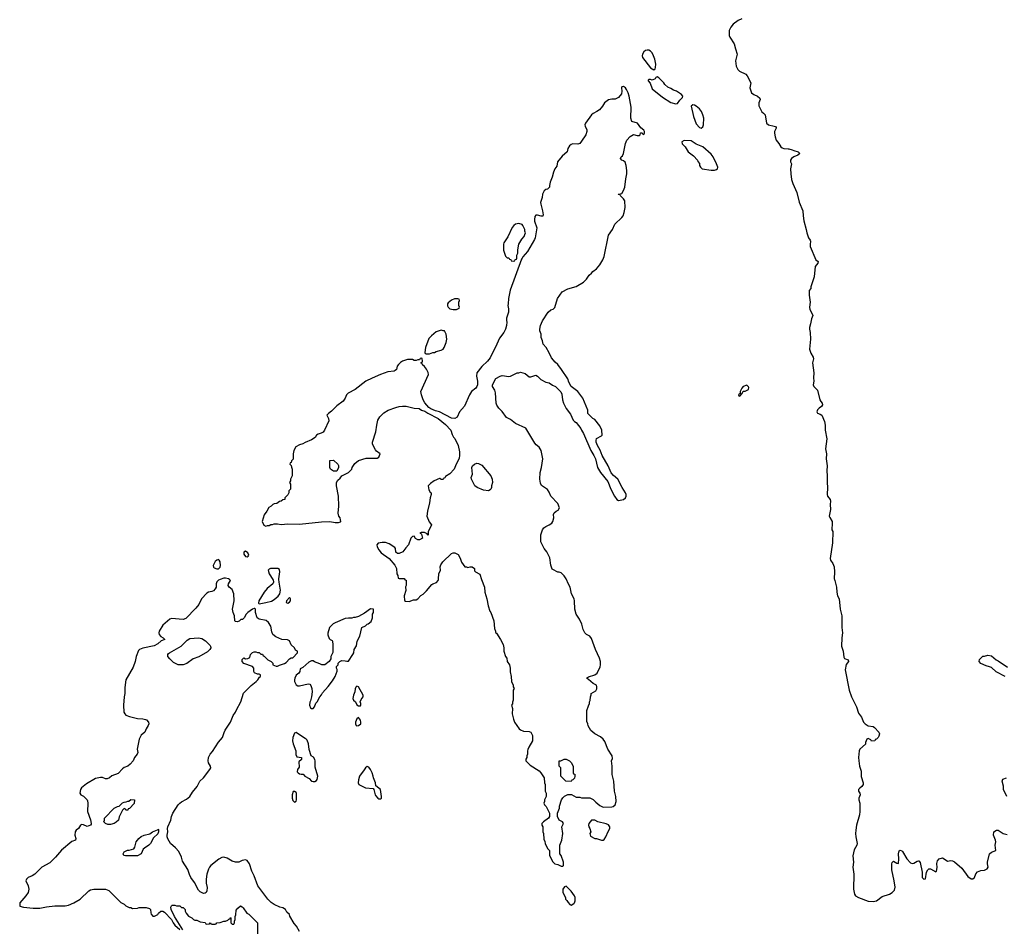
# Model space of a CAD drawing. Header units: inches. Extents: x 2674045 to 2721798, y 838094 to 949477.
# Tile 12 of 27: x 2680892 to 2692564, y 915890 to 926637. Entities that reach past the tile are written whole.
import ezdxf

# ---------------------------------------------------------------- set-up
doc = ezdxf.new("R2010")
doc.units = ezdxf.units.IN
doc.header["$MEASUREMENT"] = 0
for name, color, linetype in [('C6981', 7, 'Continuous'), ('C6982', 7, 'Continuous'), ('C6991', 7, 'Continuous'), ('C6992', 7, 'Continuous')]:
    doc.layers.add(name, color=color, linetype=linetype)

msp = doc.modelspace()

# ---------------------------------------------------------------- linework, layer by layer
at = {"layer": 'C6981', "color": 5, "elevation": 20}
for points in [[(2683270, 920000), (2683250, 919993), (2683230, 919974), (2683221, 919950), (2683221, 919910), (2683211, 919890), (2683190, 919868), (2683170, 919859), (2683130, 919851), (2683110, 919839), (2683046, 919770), (2683015, 919705), (2682980, 919660), (2682860, 919540), (2682830, 919527), (2682690, 919537), (2682670, 919530), (2682590, 919458), (2682545, 919390), (2682541, 919370), (2682547, 919347), (2682564, 919324), (2682592, 919310), (2682611, 919289), (2682570, 919275), (2682530, 919239), (2682486, 919214), (2682350, 919185), (2682312, 919170), (2682301, 919159), (2682271, 919090), (2682259, 919030), (2682239, 918961), (2682151, 918810), (2682140, 918720), (2682139, 918650), (2682131, 918611), (2682121, 918510), (2682128, 918430), (2682137, 918410), (2682152, 918392), (2682195, 918375), (2682290, 918355), (2682350, 918351), (2682383, 918343), (2682396, 918336), (2682418, 918310), (2682421, 918290), (2682416, 918270), (2682391, 918230), (2682376, 918190), (2682330, 918157), (2682308, 918110), (2682285, 917990), (2682291, 917950), (2682284, 917930), (2682253, 917890), (2682236, 917850), (2682201, 917810), (2682172, 917788), (2682130, 917772), (2682110, 917758), (2682059, 917701), (2681986, 917674), (2681956, 917650), (2681930, 917638), (2681910, 917638), (2681872, 917652), (2681850, 917655), (2681790, 917643), (2681682, 917578), (2681626, 917530), (2681613, 917510), (2681605, 917470), (2681618, 917450), (2681650, 917431), (2681691, 917390), (2681697, 917377), (2681701, 917350), (2681696, 917250), (2681733, 917153), (2681741, 917110), (2681738, 917102), (2681730, 917089), (2681690, 917074), (2681650, 917094), (2681630, 917095), (2681612, 917088), (2681591, 917050), (2681562, 917030), (2681551, 917010), (2681546, 916970), (2681558, 916930), (2681552, 916910), (2681510, 916894), (2681386, 916794), (2681316, 916710), (2681250, 916641), (2681155, 916590), (2681071, 916510), (2681041, 916490), (2680993, 916467), (2680971, 916450), (2680963, 916430), (2680991, 916369), (2681001, 916330), (2680998, 916310), (2680991, 916290), (2680965, 916250), (2680892, 916170), (2680892, 916150), (2680894, 916130), (2680936, 916116), (2681050, 916105), (2681130, 916105), (2681210, 916122), (2681307, 916133), (2681430, 916134), (2681470, 916141), (2681532, 916168), (2681610, 916211), (2681710, 916312), (2681730, 916322), (2681772, 916332), (2681910, 916332), (2681950, 916314), (2682090, 916172), (2682130, 916152), (2682150, 916132), (2682190, 916112), (2682210, 916112), (2682230, 916102), (2682290, 916105), (2682310, 916111), (2682390, 916111), (2682430, 916102), (2682442, 916090), (2682445, 916050), (2682450, 916034), (2682472, 916012), (2682490, 916011), (2682528, 916030), (2682536, 916044), (2682566, 916070), (2682590, 916071), (2682610, 916058), (2682691, 915971), (2682710, 915932), (2682730, 915905), (2682790, 915852)], [(2684210, 915828), (2684173, 915890), (2684145, 915925), (2684095, 916010), (2684089, 916029), (2684058, 916058), (2684043, 916090), (2684010, 916109), (2683975, 916115), (2683910, 916149), (2683873, 916173), (2683834, 916210), (2683715, 916370), (2683673, 916490), (2683643, 916543), (2683618, 916630), (2683590, 916669), (2683570, 916679), (2683530, 916669), (2683490, 916649), (2683450, 916649), (2683410, 916661), (2683350, 916697), (2683310, 916709), (2683290, 916705), (2683253, 916687), (2683158, 916610), (2683141, 916590), (2683130, 916568), (2683111, 916509), (2683101, 916450), (2683103, 916403), (2683116, 916350), (2683111, 916310), (2683102, 916290), (2683090, 916282), (2683070, 916278), (2683030, 916298), (2683010, 916318), (2682964, 916410), (2682919, 916470), (2682903, 916503), (2682885, 916565), (2682822, 916662), (2682809, 916710), (2682777, 916777), (2682740, 916820), (2682679, 916870), (2682647, 916927), (2682639, 916950), (2682639, 916970), (2682649, 917011), (2682646, 917050), (2682649, 917070), (2682685, 917150), (2682692, 917190), (2682707, 917230), (2682771, 917329), (2682790, 917348), (2682810, 917365), (2682870, 917396), (2682909, 917430), (2682939, 917481), (2682994, 917546), (2683028, 917612), (2683070, 917651), (2683145, 917750), (2683156, 917770), (2683153, 917790), (2683130, 917829), (2683127, 917850), (2683130, 917890), (2683148, 917930), (2683176, 917964), (2683247, 918073), (2683297, 918130), (2683314, 918186), (2683327, 918213), (2683390, 918311), (2683424, 918390), (2683450, 918427), (2683463, 918457), (2683515, 918550), (2683545, 918655), (2683636, 918744), (2683695, 918790), (2683715, 918810), (2683736, 918844), (2683746, 918850), (2683746, 918870), (2683730, 918878), (2683710, 918878), (2683676, 918896), (2683669, 918910), (2683668, 918950), (2683650, 918968), (2683550, 919006), (2683528, 919028), (2683530, 919054), (2683550, 919071), (2683570, 919062), (2683596, 919064), (2683622, 919078), (2683627, 919113), (2683650, 919134), (2683670, 919142), (2683690, 919142), (2683710, 919134), (2683730, 919134), (2683750, 919114), (2683770, 919114), (2683778, 919098), (2683790, 919094), (2683834, 919050), (2683874, 919030), (2683894, 919010), (2683894, 918990), (2683933, 918973), (2683950, 918972), (2683973, 918987), (2684033, 919007), (2684050, 919018), (2684090, 919062), (2684110, 919072), (2684130, 919072), (2684186, 919130), (2684186, 919150), (2684163, 919163), (2684148, 919190), (2684110, 919228), (2684090, 919275), (2684065, 919285), (2683998, 919290), (2683930, 919323), (2683893, 919350), (2683879, 919379), (2683869, 919449), (2683842, 919490), (2683813, 919513), (2683729, 919529), (2683706, 919546), (2683689, 919610), (2683689, 919649), (2683678, 919658), (2683670, 919659), (2683650, 919649), (2683595, 919610), (2683575, 919590), (2683552, 919548), (2683532, 919528), (2683513, 919527), (2683493, 919507), (2683470, 919498), (2683450, 919502), (2683442, 919510), (2683439, 919570), (2683422, 919610), (2683413, 919650), (2683436, 919750), (2683432, 919830), (2683410, 919882), (2683375, 919910), (2683364, 919930), (2683369, 919950), (2683389, 919990), (2683379, 920000)], [(2683893, 920000), (2683896, 919996), (2683901, 919970), (2683892, 919948), (2683826, 919894), (2683789, 919851), (2683728, 919750), (2683721, 919721), (2683732, 919712), (2683810, 919728), (2683875, 919745), (2683910, 919762), (2683956, 919804), (2683975, 919830), (2683984, 919876), (2683967, 919970), (2683965, 920000)], [(2685457, 920000), (2685458, 919998), (2685472, 919992), (2685472, 919930), (2685465, 919915), (2685471, 919869), (2685451, 919809), (2685452, 919752), (2685465, 919745), (2685510, 919741), (2685561, 919759), (2685590, 919761), (2685610, 919771), (2685648, 919812), (2685674, 919826), (2685715, 919865), (2685778, 919942), (2685789, 919951), (2685833, 919967), (2685851, 919989), (2685855, 920000)], [(2686368, 920000), (2686401, 919910), (2686407, 919850), (2686431, 919770), (2686445, 919690), (2686467, 919627), (2686478, 919610), (2686511, 919510), (2686520, 919420), (2686532, 919390), (2686533, 919373), (2686544, 919364), (2686591, 919291), (2686622, 919230), (2686631, 919190), (2686631, 919150), (2686651, 919090), (2686665, 919070), (2686672, 919030), (2686698, 918990), (2686706, 918950), (2686706, 918906), (2686718, 918850), (2686722, 918790), (2686742, 918750), (2686742, 918730), (2686752, 918710), (2686742, 918690), (2686742, 918570), (2686733, 918547), (2686732, 918528), (2686722, 918510), (2686732, 918470), (2686731, 918410), (2686744, 918344), (2686758, 918310), (2686812, 918230), (2686830, 918218), (2686865, 918205), (2686930, 918198), (2686950, 918191), (2686972, 918150), (2686972, 918090), (2686926, 918014), (2686915, 917985), (2686911, 917970), (2686911, 917929), (2686902, 917910), (2686902, 917890), (2686892, 917870), (2686892, 917850), (2686942, 917802), (2687050, 917731), (2687071, 917710), (2687111, 917650), (2687112, 917590), (2687122, 917570), (2687122, 917490), (2687132, 917470), (2687132, 917430), (2687112, 917390), (2687112, 917370), (2687105, 917350), (2687112, 917330), (2687132, 917310), (2687172, 917230), (2687172, 917190), (2687162, 917170), (2687102, 917130), (2687082, 917110), (2687082, 917090), (2687092, 917070), (2687092, 917010), (2687102, 916990), (2687104, 916924), (2687117, 916897), (2687122, 916870), (2687150, 916814), (2687172, 916790), (2687174, 916730), (2687210, 916654), (2687234, 916630), (2687270, 916622), (2687310, 916602), (2687330, 916602), (2687338, 916610), (2687338, 916650), (2687309, 916730), (2687295, 916750), (2687294, 916830), (2687295, 916850), (2687319, 916910), (2687329, 916990), (2687318, 917070), (2687338, 917110), (2687326, 917130), (2687288, 917150), (2687268, 917190), (2687266, 917210), (2687268, 917230), (2687289, 917290), (2687290, 917314), (2687315, 917390), (2687329, 917411), (2687350, 917432), (2687388, 917452), (2687410, 917454), (2687432, 917452), (2687490, 917422), (2687530, 917422), (2687553, 917413), (2687650, 917412), (2687690, 917392), (2687720, 917360), (2687770, 917322), (2687810, 917302), (2687910, 917305), (2687926, 917310), (2687949, 917331), (2687961, 917370), (2687959, 917430), (2687941, 917490), (2687935, 917610), (2687917, 917690), (2687917, 917790), (2687909, 917850), (2687919, 917881), (2687915, 917910), (2687865, 917990), (2687830, 918082), (2687809, 918110), (2687775, 918135), (2687709, 918170), (2687662, 918210), (2687630, 918266), (2687628, 918290), (2687616, 918316), (2687615, 918450), (2687635, 918505), (2687648, 918530), (2687648, 918550), (2687655, 918565), (2687658, 918610), (2687667, 918633), (2687668, 918650), (2687720, 918680), (2687735, 918705), (2687735, 918730), (2687729, 918750), (2687689, 918769), (2687636, 918816), (2687609, 918830), (2687634, 918846), (2687709, 918871), (2687738, 918890), (2687774, 918966), (2687778, 918990), (2687776, 919030), (2687765, 919070), (2687718, 919170), (2687670, 919302), (2687650, 919329), (2687610, 919349), (2687590, 919369), (2687573, 919410), (2687556, 919470), (2687529, 919529), (2687489, 919590), (2687474, 919650), (2687469, 919749), (2687464, 919770), (2687434, 919830), (2687417, 919910), (2687392, 919952), (2687373, 920000)], [(2682826, 915850), (2682726, 916006), (2682689, 916089), (2682685, 916115), (2682690, 916134), (2682700, 916140), (2682730, 916142), (2682750, 916134), (2682790, 916134), (2682810, 916114), (2682830, 916114), (2682854, 916090), (2682854, 916070), (2682864, 916044), (2682894, 916010), (2682934, 915990), (2682952, 915972), (2682970, 915962), (2682990, 915962), (2683030, 915942), (2683090, 915934), (2683098, 915918), (2683110, 915914), (2683142, 915918), (2683150, 915932), (2683158, 915918), (2683170, 915914), (2683210, 915914), (2683222, 915918), (2683228, 915932), (2683270, 915934), (2683310, 915952), (2683330, 915952), (2683358, 915962), (2683370, 915974), (2683382, 915978), (2683390, 915994), (2683394, 915990), (2683394, 915930), (2683410, 915914), (2683430, 915914), (2683438, 915930), (2683438, 915950), (2683446, 915970), (2683447, 916007), (2683455, 916025), (2683460, 916080), (2683476, 916104), (2683510, 916132), (2683530, 916122), (2683542, 916110), (2683585, 916045), (2683610, 916032), (2683711, 915931), (2683712, 915790)]]:
    msp.add_lwpolyline(points, dxfattribs=at)
for points in [[(2684090, 919789), (2684056, 919750), (2684052, 919730), (2684070, 919721), (2684090, 919731), (2684101, 919750), (2684104, 919770), (2684100, 919780)], [(2685050, 919653), (2684979, 919601), (2684910, 919563), (2684870, 919549), (2684850, 919549), (2684830, 919542), (2684790, 919544), (2684750, 919537), (2684630, 919489), (2684606, 919474), (2684563, 919430), (2684546, 919366), (2684546, 919346), (2684561, 919301), (2684571, 919291), (2684598, 919278), (2684602, 919270), (2684605, 919225), (2684604, 919136), (2684582, 919090), (2684580, 919060), (2684562, 919030), (2684510, 918988), (2684472, 918988), (2684450, 919002), (2684386, 919026), (2684370, 919038), (2684350, 919038), (2684320, 919020), (2684250, 918958), (2684218, 918942), (2684214, 918910), (2684202, 918890), (2684170, 918866), (2684152, 918830), (2684151, 918810), (2684151, 918790), (2684170, 918752), (2684190, 918742), (2684210, 918741), (2684310, 918765), (2684330, 918762), (2684345, 918745), (2684356, 918710), (2684359, 918670), (2684351, 918609), (2684339, 918561), (2684330, 918546), (2684326, 918510), (2684340, 918480), (2684350, 918472), (2684370, 918472), (2684388, 918490), (2684404, 918536), (2684418, 918550), (2684450, 918612), (2684470, 918632), (2684483, 918657), (2684549, 918731), (2684601, 918799), (2684633, 918850), (2684655, 918915), (2684655, 918935), (2684648, 918950), (2684648, 918970), (2684666, 918990), (2684666, 919010), (2684686, 919030), (2684710, 919042), (2684750, 919038), (2684770, 919031), (2684790, 919032), (2684843, 919110), (2684852, 919130), (2684857, 919170), (2684885, 919215), (2684893, 919270), (2684926, 919330), (2684948, 919430), (2684990, 919451), (2685009, 919470), (2685024, 919476), (2685057, 919503), (2685074, 919546), (2685075, 919590), (2685088, 919610), (2685086, 919650)], [(2682770, 918989), (2682716, 919016), (2682670, 919059), (2682650, 919089), (2682649, 919110), (2682657, 919123), (2682668, 919132), (2682805, 919210), (2682877, 919283), (2682910, 919301), (2683010, 919311), (2683050, 919303), (2683094, 919274), (2683150, 919218), (2683155, 919210), (2683156, 919190), (2683145, 919170), (2683117, 919143), (2683016, 919084), (2682950, 919059), (2682874, 919006), (2682830, 918989)], [(2684890, 918735), (2684877, 918723), (2684870, 918706), (2684863, 918670), (2684847, 918630), (2684843, 918590), (2684850, 918572), (2684872, 918550), (2684890, 918514), (2684910, 918502), (2684930, 918502), (2684935, 918510), (2684935, 918530), (2684928, 918552), (2684940, 918580), (2684964, 918610), (2684964, 918630), (2684910, 918728)], [(2684910, 918366), (2684890, 918348), (2684871, 918310), (2684872, 918290), (2684882, 918270), (2684890, 918265), (2684910, 918271), (2684934, 918290), (2684937, 918310), (2684933, 918333)], [(2684170, 918188), (2684150, 918178), (2684131, 918130), (2684127, 918090), (2684134, 918054), (2684166, 917970), (2684165, 917925), (2684178, 917898), (2684232, 917890), (2684232, 917868), (2684202, 917838), (2684205, 917775), (2684186, 917750), (2684183, 917723), (2684192, 917710), (2684210, 917698), (2684230, 917692), (2684253, 917693), (2684274, 917670), (2684324, 917644), (2684351, 917611), (2684370, 917605), (2684390, 917605), (2684410, 917618), (2684417, 917630), (2684425, 917670), (2684396, 917776), (2684396, 917850), (2684390, 917868), (2684373, 917893), (2684348, 917910), (2684325, 917985), (2684314, 918054), (2684298, 918098), (2684289, 918109), (2684275, 918115), (2684258, 918130)], [(2687430, 917606), (2687366, 917610), (2687306, 917670), (2687306, 917770), (2687286, 917790), (2687286, 917850), (2687307, 917853), (2687348, 917872), (2687368, 917872), (2687410, 917851), (2687431, 917830), (2687452, 917790), (2687454, 917710), (2687458, 917698), (2687472, 917692), (2687474, 917670), (2687470, 917646), (2687450, 917626), (2687438, 917622)], [(2685010, 917784), (2684990, 917769), (2684977, 917743), (2684922, 917670), (2684907, 917627), (2684906, 917590), (2684911, 917571), (2684990, 917531), (2685082, 917522), (2685091, 917511), (2685104, 917450), (2685110, 917441), (2685138, 917410), (2685150, 917403), (2685170, 917401), (2685179, 917410), (2685181, 917430), (2685169, 917510), (2685114, 917554), (2685109, 917590), (2685085, 917650), (2685084, 917670), (2685070, 917708), (2685049, 917750), (2685030, 917775)], [(2682150, 917266), (2682142, 917282), (2682130, 917286), (2682110, 917266), (2682070, 917186), (2682062, 917150), (2682035, 917125), (2682010, 917109), (2681970, 917095), (2681936, 917096), (2681908, 917108), (2681888, 917128), (2681898, 917150), (2681898, 917170), (2682010, 917291), (2682050, 917312), (2682070, 917314), (2682110, 917354), (2682130, 917362), (2682156, 917364), (2682173, 917373), (2682187, 917373), (2682210, 917392), (2682254, 917390), (2682250, 917346), (2682193, 917287), (2682178, 917282), (2682173, 917267)], [(2684150, 917488), (2684133, 917487), (2684121, 917450), (2684123, 917410), (2684130, 917382), (2684150, 917362), (2684170, 917374), (2684174, 917390), (2684175, 917470), (2684170, 917478)], [(2682145, 916725), (2682126, 916730), (2682118, 916750), (2682130, 916772), (2682168, 916792), (2682190, 916792), (2682246, 916810), (2682258, 916830), (2682274, 916890), (2682305, 916930), (2682330, 916953), (2682368, 916970), (2682434, 916986), (2682468, 917010), (2682525, 917035), (2682530, 917042), (2682537, 917037), (2682538, 917010), (2682530, 916988), (2682480, 916940), (2682442, 916870), (2682422, 916850), (2682370, 916818), (2682357, 916803), (2682332, 916750), (2682290, 916725)], [(2687708, 917148), (2687670, 917148), (2687638, 917110), (2687636, 917090), (2687638, 917070), (2687651, 917050), (2687662, 917010), (2687652, 916990), (2687658, 916958), (2687710, 916932), (2687730, 916932), (2687787, 916913), (2687810, 916912), (2687820, 916920), (2687842, 916950), (2687866, 917014), (2687889, 917050), (2687889, 917070), (2687870, 917094), (2687846, 917106), (2687746, 917130)], [(2687370, 916366), (2687350, 916358), (2687332, 916330), (2687332, 916290), (2687362, 916230), (2687362, 916210), (2687377, 916197), (2687392, 916172), (2687414, 916150), (2687430, 916142), (2687460, 916160), (2687468, 916170), (2687475, 916190), (2687475, 916230), (2687468, 916250), (2687430, 916308)]]:
    msp.add_lwpolyline(points, close=True, dxfattribs=at)
at = {"layer": 'C6982', "color": 5, "elevation": 20}
for points in [[(2689452, 926648), (2689410, 926629), (2689350, 926582), (2689320, 926550), (2689302, 926510), (2689303, 926450), (2689309, 926430), (2689362, 926350), (2689376, 926290), (2689396, 926230), (2689378, 926150), (2689386, 926086), (2689406, 926046), (2689425, 926025), (2689501, 925990), (2689517, 925970), (2689559, 925890), (2689548, 925830), (2689567, 925770), (2689596, 925750), (2689639, 925730), (2689666, 925706), (2689671, 925690), (2689654, 925650), (2689655, 925615), (2689690, 925546), (2689711, 925530), (2689727, 925507), (2689746, 925410), (2689769, 925389), (2689836, 925376), (2689851, 925370), (2689858, 925358), (2689859, 925350), (2689840, 925310), (2689838, 925290), (2689846, 925250), (2689861, 925210), (2689890, 925170), (2689913, 925130), (2689930, 925116), (2689949, 925109), (2690000, 925107)], [(2687373, 920000), (2687370, 920008), (2687345, 920045), (2687310, 920078), (2687287, 920087), (2687270, 920088), (2687210, 920118), (2687205, 920125), (2687189, 920169), (2687177, 920257), (2687142, 920330), (2687108, 920370), (2687069, 920449), (2687069, 920530), (2687089, 920590), (2687107, 920613), (2687129, 920630), (2687170, 920647), (2687199, 920670), (2687213, 920690), (2687225, 920730), (2687221, 920770), (2687229, 920790), (2687250, 920811), (2687277, 920823), (2687289, 920850), (2687270, 920902), (2687190, 920988), (2687170, 921038), (2687150, 921069), (2687077, 921117), (2687064, 921144), (2687059, 921190), (2687062, 921270), (2687079, 921330), (2687093, 921430), (2687074, 921530), (2687050, 921569), (2687016, 921596), (2686997, 921617), (2686893, 921793), (2686769, 921849), (2686710, 921897), (2686663, 921923), (2686610, 921994), (2686570, 922033), (2686548, 922068), (2686541, 922090), (2686533, 922213), (2686525, 922245), (2686498, 922290), (2686495, 922310), (2686536, 922384), (2686586, 922410), (2686610, 922418), (2686690, 922407), (2686710, 922411), (2686790, 922451), (2686810, 922451), (2686830, 922458), (2686882, 922442), (2686930, 922405), (2686950, 922405), (2687010, 922422), (2687032, 922410), (2687071, 922371), (2687130, 922342), (2687170, 922331), (2687206, 922306), (2687242, 922290), (2687305, 922225), (2687317, 922197), (2687327, 922130), (2687339, 922090), (2687368, 922028), (2687420, 921960), (2687452, 921890), (2687470, 921872), (2687490, 921862), (2687545, 921790), (2687551, 921770), (2687576, 921730), (2687664, 921530), (2687699, 921470), (2687716, 921430), (2687741, 921330), (2687777, 921270), (2687862, 921162), (2687899, 921070), (2687944, 920990), (2687970, 920951), (2687990, 920936), (2688050, 920949), (2688074, 920970), (2688083, 920990), (2688081, 921010), (2688073, 921030), (2688033, 921090), (2687981, 921190), (2687930, 921233), (2687905, 921265), (2687869, 921350), (2687797, 921470), (2687774, 921534), (2687741, 921590), (2687725, 921630), (2687724, 921650), (2687730, 921672), (2687790, 921702), (2687795, 921710), (2687793, 921770), (2687770, 921822), (2687710, 921898), (2687688, 921910), (2687627, 921967), (2687626, 922010), (2687569, 922150), (2687510, 922229), (2687428, 922290), (2687401, 922341), (2687390, 922378), (2687315, 922490), (2687270, 922548), (2687238, 922578), (2687195, 922630), (2687170, 922688), (2687133, 922750), (2687099, 922790), (2687089, 922830), (2687073, 922870), (2687072, 922910), (2687059, 922950), (2687058, 922970), (2687064, 923010), (2687090, 923067), (2687157, 923170), (2687190, 923196), (2687214, 923206), (2687234, 923226), (2687269, 923330), (2687324, 923410), (2687390, 923446), (2687490, 923476), (2687576, 923524), (2687610, 923562), (2687642, 923610), (2687670, 923631), (2687687, 923653), (2687730, 923683), (2687769, 923730), (2687805, 923790), (2687819, 923830), (2687870, 924082), (2687919, 924150), (2687946, 924214), (2688030, 924291), (2688044, 924310), (2688059, 924350), (2688069, 924410), (2688066, 924490), (2688050, 924514), (2688015, 924550), (2688010, 924566), (2687990, 924566), (2687988, 924570), (2688010, 924571), (2688030, 924578), (2688050, 924612), (2688065, 924650), (2688077, 924750), (2688089, 924810), (2688089, 924850), (2688083, 924910), (2688070, 924948), (2688050, 924964), (2688028, 924970), (2688015, 924990), (2688022, 925010), (2688036, 925024), (2688049, 925051), (2688072, 925168), (2688090, 925210), (2688130, 925251), (2688170, 925274), (2688210, 925265), (2688235, 925265), (2688247, 925273), (2688250, 925294), (2688270, 925294), (2688278, 925278), (2688290, 925274), (2688298, 925290), (2688298, 925310), (2688290, 925326), (2688255, 925355), (2688217, 925410), (2688149, 925430), (2688136, 925470), (2688139, 925599), (2688118, 925730), (2688105, 925770), (2688085, 925810), (2688073, 925830), (2688050, 925843), (2688030, 925839), (2688024, 925830), (2688028, 925790), (2688024, 925756), (2687990, 925713), (2687950, 925693), (2687910, 925696), (2687870, 925688), (2687825, 925650), (2687800, 925610), (2687766, 925570), (2687733, 925547), (2687690, 925526), (2687670, 925510), (2687599, 925410), (2687593, 925390), (2687595, 925375), (2687614, 925330), (2687616, 925310), (2687602, 925270), (2687550, 925197), (2687530, 925170), (2687510, 925162), (2687450, 925165), (2687430, 925158), (2687410, 925142), (2687389, 925111), (2687380, 925070), (2687321, 925019), (2687269, 924951), (2687258, 924902), (2687234, 924870), (2687218, 924830), (2687204, 924770), (2687181, 924710), (2687171, 924670), (2687171, 924650), (2687150, 924628), (2687130, 924622), (2687110, 924609), (2687091, 924569), (2687085, 924530), (2687067, 924470), (2687068, 924450), (2687090, 924370), (2687096, 924324), (2687093, 924307), (2687074, 924306), (2687030, 924321), (2687010, 924321), (2686997, 924303), (2686993, 924270), (2686996, 924250), (2687021, 924170), (2687003, 924050), (2686995, 924030), (2686910, 923889), (2686856, 923824), (2686850, 923808), (2686841, 923799), (2686708, 923430), (2686687, 923333), (2686681, 923270), (2686679, 923250), (2686687, 923210), (2686686, 923170), (2686662, 923098), (2686661, 923070), (2686666, 923050), (2686663, 923010), (2686651, 922970), (2686631, 922930), (2686580, 922860), (2686550, 922789), (2686470, 922630), (2686437, 922590), (2686370, 922524), (2686312, 922450), (2686306, 922410), (2686317, 922350), (2686317, 922310), (2686311, 922290), (2686299, 922270), (2686248, 922230), (2686223, 922190), (2686166, 922054), (2686107, 921990), (2686076, 921924), (2686050, 921909), (2686010, 921913), (2685870, 921989), (2685821, 922001), (2685764, 922024), (2685741, 922041), (2685695, 922095), (2685675, 922130), (2685654, 922190), (2685649, 922230), (2685738, 922430), (2685735, 922455), (2685714, 922494), (2685690, 922526), (2685667, 922547), (2685662, 922562), (2685646, 922570), (2685662, 922578), (2685666, 922590), (2685662, 922622), (2685650, 922626), (2685638, 922622), (2685630, 922606), (2685610, 922606), (2685590, 922598), (2685570, 922598), (2685548, 922608), (2685490, 922609), (2685430, 922589), (2685406, 922574), (2685381, 922550), (2685367, 922530), (2685357, 922490), (2685343, 922477), (2685330, 922470), (2685257, 922463), (2685170, 922432), (2685070, 922389), (2684995, 922350), (2684867, 922253), (2684787, 922210), (2684766, 922190), (2684750, 922149), (2684726, 922114), (2684650, 922061), (2684590, 921995), (2684552, 921970), (2684534, 921950), (2684551, 921911), (2684557, 921883), (2684505, 921770), (2684491, 921749), (2684466, 921734), (2684430, 921722), (2684412, 921710), (2684394, 921686), (2684350, 921655), (2684275, 921625), (2684250, 921609), (2684210, 921598), (2684165, 921575), (2684142, 921530), (2684132, 921490), (2684132, 921428), (2684113, 921407), (2684112, 921388), (2684098, 921382), (2684094, 921370), (2684112, 921352), (2684113, 921333), (2684122, 921310), (2684122, 921230), (2684102, 921190), (2684102, 921170), (2684092, 921150), (2684102, 921130), (2684102, 921070), (2684082, 921050), (2684082, 921030), (2684070, 921006), (2684034, 920970), (2684034, 920950), (2684010, 920946), (2683992, 920928), (2683970, 920926), (2683940, 920900), (2683910, 920898), (2683894, 920890), (2683874, 920870), (2683845, 920855), (2683822, 920810), (2683791, 920769), (2683765, 920690), (2683785, 920645), (2683810, 920632), (2683830, 920642), (2683850, 920642), (2683870, 920652), (2683890, 920652), (2683910, 920662), (2683950, 920662), (2683990, 920652), (2684070, 920659), (2684210, 920657), (2684470, 920684), (2684570, 920687), (2684630, 920678), (2684670, 920678), (2684695, 920685), (2684698, 920690), (2684695, 920710), (2684689, 920730), (2684674, 920750), (2684666, 920786), (2684675, 920870), (2684673, 920990), (2684648, 921110), (2684648, 921150), (2684663, 921177), (2684690, 921202), (2684709, 921231), (2684790, 921271), (2684829, 921310), (2684835, 921330), (2684865, 921375), (2684909, 921411), (2685000, 921440), (2685130, 921438), (2685148, 921450), (2685166, 921490), (2685122, 921522), (2685110, 921538), (2685082, 921590), (2685075, 921610), (2685075, 921630), (2685114, 921750), (2685124, 921830), (2685139, 921890), (2685162, 921930), (2685210, 921978), (2685258, 922010), (2685350, 922041), (2685390, 922051), (2685430, 922054), (2685474, 922054), (2685570, 922031), (2685626, 922026), (2685654, 922010), (2685696, 921996), (2685730, 921972), (2685851, 921911), (2685939, 921839), (2686001, 921770), (2686020, 921720), (2686036, 921690), (2686052, 921672), (2686088, 921590), (2686104, 921516), (2686105, 921470), (2686100, 921440), (2686057, 921350), (2686044, 921310), (2685990, 921254), (2685940, 921220), (2685930, 921206), (2685918, 921202), (2685910, 921188), (2685890, 921186), (2685878, 921198), (2685870, 921198), (2685805, 921170), (2685761, 921139), (2685736, 921110), (2685743, 921063), (2685758, 921038), (2685771, 921030), (2685771, 921010), (2685758, 920970), (2685751, 920910), (2685726, 920810), (2685718, 920750), (2685744, 920684), (2685772, 920650), (2685733, 920567), (2685733, 920527), (2685726, 920530), (2685722, 920542), (2685690, 920558), (2685650, 920558), (2685634, 920550), (2685646, 920546), (2685657, 920537), (2685665, 920490), (2685630, 920471), (2685610, 920472), (2685585, 920485), (2685570, 920514), (2685550, 920512), (2685528, 920490), (2685502, 920410), (2685470, 920378), (2685432, 920330), (2685390, 920308), (2685370, 920308), (2685350, 920326), (2685348, 920370), (2685340, 920380), (2685270, 920423), (2685230, 920441), (2685190, 920441), (2685142, 920430), (2685127, 920413), (2685128, 920390), (2685150, 920351), (2685178, 920318), (2685271, 920251), (2685339, 920170), (2685358, 920130), (2685362, 920070), (2685374, 920050), (2685378, 920018), (2685390, 920014), (2685450, 920014), (2685457, 920000)], [(2685855, 920000), (2685858, 920010), (2685861, 920070), (2685882, 920110), (2685878, 920150), (2685885, 920175), (2685908, 920210), (2686010, 920311), (2686030, 920318), (2686050, 920318), (2686090, 920298), (2686115, 920255), (2686130, 920206), (2686170, 920151), (2686190, 920152), (2686205, 920145), (2686230, 920151), (2686254, 920150), (2686282, 920130), (2686284, 920104), (2686294, 920090), (2686345, 920065), (2686368, 920000)], [(2683965, 920000), (2683964, 920010), (2683977, 920090), (2683970, 920118), (2683951, 920131), (2683865, 920130), (2683850, 920124), (2683836, 920110), (2683848, 920070), (2683893, 920000)], [(2683379, 920000), (2683369, 920010), (2683330, 920018), (2683310, 920015), (2683270, 920000)]]:
    msp.add_lwpolyline(points, dxfattribs=at)
for points in [[(2688330, 926277), (2688310, 926270), (2688290, 926254), (2688273, 926230), (2688269, 926210), (2688276, 926190), (2688370, 926067), (2688410, 926042), (2688424, 926056), (2688429, 926071), (2688432, 926108), (2688420, 926170), (2688406, 926210), (2688390, 926242), (2688370, 926264), (2688350, 926274)], [(2688450, 925958), (2688434, 925950), (2688424, 925936), (2688390, 925918), (2688370, 925926), (2688350, 925926), (2688342, 925918), (2688342, 925910), (2688366, 925886), (2688390, 925818), (2688510, 925718), (2688610, 925656), (2688670, 925638), (2688690, 925645), (2688718, 925682), (2688750, 925714), (2688754, 925730), (2688738, 925750), (2688678, 925790), (2688642, 925802), (2688610, 925822), (2688575, 925835), (2688538, 925870), (2688528, 925890), (2688470, 925948)], [(2688870, 925628), (2688852, 925610), (2688879, 925490), (2688910, 925402), (2688950, 925358), (2688970, 925351), (2688990, 925365), (2688998, 925390), (2689001, 925470), (2688991, 925510), (2688973, 925550), (2688950, 925579), (2688910, 925613), (2688890, 925624)], [(2688770, 925204), (2688742, 925190), (2688746, 925166), (2688782, 925130), (2688818, 925070), (2688881, 925021), (2688925, 924970), (2688930, 924954), (2688952, 924932), (2688952, 924910), (2688962, 924890), (2688982, 924870), (2689090, 924854), (2689130, 924854), (2689150, 924859), (2689165, 924870), (2689166, 924890), (2689152, 924930), (2689112, 925010), (2689090, 925041), (2688988, 925130), (2688910, 925162), (2688850, 925199)], [(2686810, 924222), (2686770, 924214), (2686750, 924199), (2686730, 924175), (2686678, 924062), (2686632, 923990), (2686626, 923974), (2686626, 923906), (2686650, 923834), (2686670, 923814), (2686690, 923814), (2686698, 923798), (2686713, 923793), (2686718, 923778), (2686750, 923774), (2686762, 923778), (2686767, 923793), (2686782, 923798), (2686786, 923810), (2686787, 923847), (2686798, 923870), (2686798, 923910), (2686810, 923974), (2686845, 924035), (2686874, 924066), (2686878, 924090), (2686888, 924110), (2686878, 924130), (2686878, 924150), (2686858, 924198), (2686850, 924208)], [(2686087, 923327), (2686047, 923327), (2686010, 923314), (2685970, 923282), (2685963, 923270), (2685965, 923245), (2685971, 923230), (2685990, 923211), (2686030, 923202), (2686070, 923202), (2686102, 923218), (2686106, 923230), (2686098, 923250), (2686098, 923290), (2686106, 923310), (2686102, 923322)], [(2685890, 922955), (2685830, 922938), (2685772, 922890), (2685742, 922858), (2685702, 922750), (2685694, 922690), (2685698, 922678), (2685710, 922674), (2685750, 922674), (2685770, 922682), (2685788, 922692), (2685810, 922692), (2685830, 922702), (2685890, 922718), (2685910, 922731), (2685924, 922750), (2685949, 922811), (2685957, 922850), (2685949, 922909), (2685928, 922948), (2685912, 922948)], [(2689510, 922306), (2689470, 922288), (2689452, 922270), (2689434, 922230), (2689434, 922206), (2689414, 922190), (2689418, 922178), (2689430, 922174), (2689456, 922204), (2689467, 922233), (2689490, 922232), (2689530, 922254), (2689535, 922275), (2689530, 922286)], [(2684610, 921286), (2684578, 921310), (2684568, 921330), (2684570, 921412), (2684610, 921414), (2684662, 921370), (2684671, 921351), (2684671, 921330), (2684650, 921286)], [(2686450, 921053), (2686390, 921058), (2686315, 921090), (2686289, 921110), (2686249, 921190), (2686245, 921210), (2686261, 921250), (2686252, 921330), (2686259, 921350), (2686284, 921370), (2686310, 921378), (2686330, 921377), (2686370, 921355), (2686476, 921230), (2686494, 921190), (2686496, 921150), (2686485, 921110), (2686485, 921090), (2686478, 921070), (2686470, 921062)], [(2683570, 920338), (2683550, 920325), (2683550, 920301), (2683570, 920275), (2683590, 920268), (2683602, 920278), (2683607, 920290), (2683596, 920316)], [(2683250, 920237), (2683230, 920232), (2683210, 920216), (2683186, 920166), (2683188, 920148), (2683198, 920138), (2683230, 920126), (2683250, 920126), (2683270, 920147), (2683272, 920168), (2683268, 920210), (2683258, 920230)]]:
    msp.add_lwpolyline(points, close=True, dxfattribs=at)
at = {"layer": 'C6991', "color": 5, "elevation": 20}
for points in [[(2690551, 920000), (2690556, 919990), (2690576, 919910), (2690579, 919850), (2690588, 919808), (2690605, 919770), (2690618, 919650), (2690638, 919570), (2690639, 919470), (2690636, 919430), (2690646, 919370), (2690637, 919310), (2690634, 919210), (2690652, 919150), (2690661, 919081), (2690670, 919066), (2690711, 919050), (2690716, 919030), (2690688, 918992), (2690679, 918930), (2690723, 918690), (2690751, 918611), (2690811, 918491), (2690837, 918417), (2690871, 918370), (2690896, 918310), (2690916, 918290), (2690948, 918268), (2691010, 918257), (2691026, 918246), (2691075, 918190), (2691084, 918170), (2691078, 918142), (2691070, 918128), (2691050, 918108), (2691034, 918106), (2691030, 918088), (2690990, 918086), (2690982, 918102), (2690950, 918118), (2690934, 918110), (2690918, 918070), (2690918, 918050), (2690851, 917990), (2690844, 917970), (2690837, 917890), (2690839, 917850), (2690846, 917790), (2690865, 917730), (2690865, 917665), (2690891, 917590), (2690891, 917570), (2690874, 917546), (2690850, 917529), (2690836, 917510), (2690835, 917490), (2690850, 917470), (2690856, 917450), (2690839, 917410), (2690838, 917390), (2690850, 917350), (2690853, 917250), (2690847, 917210), (2690813, 917087), (2690802, 917030), (2690799, 916990), (2690803, 916950), (2690820, 916870), (2690816, 916850), (2690785, 916795), (2690767, 916727), (2690776, 916650), (2690770, 916590), (2690781, 916510), (2690777, 916330), (2690786, 916270), (2690800, 916250), (2690835, 916230), (2690950, 916189), (2691010, 916185), (2691050, 916193), (2691116, 916244), (2691203, 916270), (2691236, 916290), (2691263, 916317), (2691268, 916352), (2691257, 916430), (2691230, 916558), (2691230, 916630), (2691235, 916645), (2691250, 916661), (2691290, 916638), (2691310, 916634), (2691314, 916690), (2691309, 916751), (2691316, 916784), (2691328, 916792), (2691350, 916786), (2691358, 916778), (2691410, 916690), (2691450, 916641), (2691470, 916635), (2691490, 916638), (2691530, 916663), (2691545, 916665), (2691550, 916665), (2691568, 916648), (2691588, 916530), (2691589, 916469), (2691610, 916447), (2691629, 916451), (2691642, 916530), (2691659, 916561), (2691670, 916571), (2691690, 916573), (2691750, 916535), (2691758, 916542), (2691766, 916586), (2691764, 916636), (2691772, 916668), (2691790, 916691), (2691830, 916701), (2691863, 916683), (2691890, 916663), (2691930, 916670), (2691950, 916667), (2691975, 916655), (2692059, 916579), (2692130, 916480), (2692170, 916453), (2692190, 916453), (2692209, 916470), (2692227, 916513), (2692244, 916536), (2692287, 916553), (2692330, 916556), (2692362, 916570), (2692374, 916590), (2692364, 916630), (2692364, 916650), (2692389, 916750), (2692410, 916767), (2692462, 916790), (2692457, 916850), (2692462, 916890), (2692459, 916910), (2692435, 916970), (2692441, 917010), (2692470, 917030), (2692490, 917028), (2692550, 916991), (2692599, 916979)], [(2692573, 918853), (2692466, 918906), (2692410, 918956), (2692390, 918967), (2692350, 918976), (2692287, 919007), (2692264, 919030), (2692269, 919051), (2692310, 919092), (2692330, 919092), (2692370, 919105), (2692410, 919095), (2692467, 919047), (2692490, 919037), (2692602, 918962)], [(2692594, 917430), (2692554, 917510), (2692553, 917553), (2692539, 917610), (2692547, 917633), (2692590, 917651)]]:
    msp.add_lwpolyline(points, dxfattribs=at)
at = {"layer": 'C6992', "color": 5, "elevation": 20}
msp.add_lwpolyline([(2690000, 925107), (2690010, 925107), (2690050, 925095), (2690070, 925085), (2690121, 925070), (2690141, 925050), (2690117, 925030), (2690070, 925011), (2690042, 924990), (2690028, 924970), (2690031, 924950), (2690041, 924930), (2690031, 924869), (2690033, 924810), (2690042, 924742), (2690055, 924695), (2690105, 924590), (2690133, 924473), (2690177, 924370), (2690179, 924310), (2690188, 924252), (2690216, 924150), (2690222, 924110), (2690244, 924050), (2690264, 924024), (2690267, 924010), (2690261, 923970), (2690264, 923950), (2690331, 923791), (2690356, 923770), (2690355, 923750), (2690323, 923710), (2690311, 923590), (2690271, 923470), (2690271, 923450), (2690252, 923428), (2690251, 923370), (2690263, 923290), (2690253, 923230), (2690260, 923200), (2690287, 923150), (2690293, 923130), (2690277, 923090), (2690267, 923030), (2690254, 922990), (2690254, 922970), (2690264, 922930), (2690268, 922850), (2690255, 922730), (2690270, 922682), (2690298, 922638), (2690302, 922618), (2690291, 922570), (2690307, 922450), (2690301, 922390), (2690304, 922350), (2690299, 922310), (2690307, 922290), (2690350, 922245), (2690378, 922130), (2690388, 922110), (2690406, 922090), (2690410, 922070), (2690398, 922050), (2690369, 922031), (2690349, 922011), (2690341, 921990), (2690351, 921971), (2690382, 921962), (2690399, 921950), (2690433, 921873), (2690442, 921830), (2690442, 921770), (2690459, 921670), (2690446, 921550), (2690454, 921490), (2690450, 921430), (2690465, 921350), (2690459, 921290), (2690465, 921230), (2690462, 921150), (2690468, 921090), (2690464, 921010), (2690468, 920990), (2690499, 920950), (2690503, 920930), (2690498, 920890), (2690502, 920830), (2690487, 920750), (2690494, 920734), (2690524, 920690), (2690525, 920650), (2690519, 920610), (2690521, 920590), (2690531, 920569), (2690526, 920434), (2690498, 920250), (2690502, 920230), (2690531, 920190), (2690545, 920150), (2690551, 920090), (2690546, 920010), (2690551, 920000)], dxfattribs=at)

doc.saveas('drawing.dxf')
